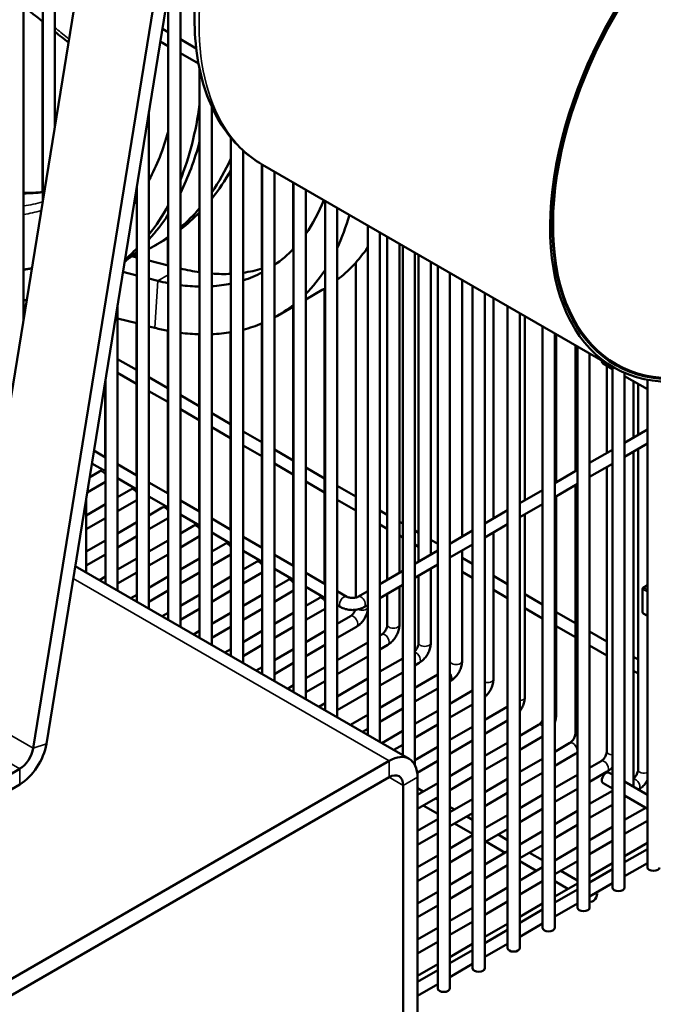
# Model space of a CAD drawing. Header units: inches. Extents: x 1 to 237, y 4 to 150.
# Tile 176 of 237: x 191.15 to 197.33, y 75.09 to 84.71. Entities that reach past the tile are written whole.
import ezdxf

# ---------------------------------------------------------------- set-up
doc = ezdxf.new("R2010")
doc.units = ezdxf.units.IN
doc.header["$LTSCALE"] = 7
doc.header["$MEASUREMENT"] = 0
doc.layers.add('Visible (ANSI)', color=7, linetype='Continuous', lineweight=50)
doc.layers.add('Visible Narrow (ANSI)', color=7, linetype='Continuous', lineweight=35)

msp = doc.modelspace()

# ---------------------------------------------------------------- linework, layer by layer
at = {"layer": 'Visible (ANSI)'}
for p, q in [((191.4895, 83.6761), (191.4895, 92.7273)), ((190.5697, 78.0039), (192.5834, 90.4214)), ((191.4066, 77.6396), (193.4203, 90.0572)), ((193.2905, 90.0132), (191.2768, 77.5957)), ((191.3714, 82.9477), (191.3714, 86.779)), ((191.1833, 81.7877), (191.1833, 86.4552)), ((192.7144, 78.782), (192.7144, 85.7042)), ((192.5963, 78.8502), (192.5963, 84.9759)), ((191.3673, 84.6937), (191.3673, 83.0269)), ((192.5389, 84.6222), (192.5963, 84.5891)), ((192.5187, 84.4975), (192.5963, 84.4527)), ((192.7144, 84.5209), (192.8696, 84.4313)), ((192.7144, 84.3845), (192.8919, 84.2821)), ((192.9025, 78.6734), (192.9025, 84.2284)), ((193.0206, 78.6052), (193.0206, 83.8631)), ((192.4082, 78.9588), (192.4082, 83.8158)), ((193.2088, 78.4966), (193.2088, 83.5582)), ((193.3269, 78.4284), (193.3269, 83.4342)), ((193.5109, 83.2987), (193.5109, 82.2785)), ((193.515, 78.3198), (193.515, 83.2963)), ((196.9476, 81.3145), (193.5182, 83.2945)), ((193.2047, 83.236), (193.2047, 82.2286)), ((193.6331, 78.2516), (193.6331, 83.2281)), ((193.8172, 83.1218), (193.8172, 82.4714)), ((193.8212, 78.143), (193.8212, 83.1195)), ((192.2901, 79.027), (192.2901, 83.0875)), ((193.9393, 78.0748), (193.9393, 83.0513)), ((194.1274, 77.9662), (194.1274, 82.9427)), ((192.8985, 82.8249), (192.8985, 82.2449)), ((194.2455, 77.898), (194.2455, 82.8745)), ((194.545, 82.7016), (194.545, 77.7251)), ((194.6631, 82.6334), (194.6631, 77.6569)), ((192.4665, 82.5056), (192.546, 82.5516)), ((192.5923, 82.5793), (192.5923, 82.3125)), ((194.7358, 82.5914), (194.7358, 79.2411)), ((194.854, 82.5233), (194.854, 79.3093)), ((194.8866, 82.5044), (194.8866, 77.5279)), ((195.0047, 82.4362), (195.0047, 77.4326)), ((192.2901, 82.3893), (192.2386, 82.4023)), ((192.286, 82.4159), (192.286, 82.3903)), ((192.5963, 82.3115), (192.4082, 82.3593)), ((194.4296, 82.3411), (194.4296, 79.0679)), ((195.0421, 82.4146), (195.0421, 79.4179)), ((195.1602, 82.3465), (195.1602, 79.4861)), ((192.2901, 82.2131), (192.1539, 82.2477)), ((195.2281, 82.3073), (195.2281, 75.2488)), ((195.3462, 82.2391), (195.3462, 75.2488)), ((195.3483, 82.2378), (195.3483, 79.5947)), ((192.4934, 82.1614), (192.4082, 82.1831)), ((195.4664, 82.1697), (195.4664, 79.6629)), ((193.9393, 81.9788), (194.1011, 82.0722)), ((194.1234, 82.0854), (194.1234, 79.2014)), ((195.5696, 82.1101), (195.5696, 75.446)), ((195.6877, 82.0419), (195.6877, 75.446)), ((195.7726, 81.9929), (195.7726, 79.8397)), ((191.1833, 81.9274), (191.204, 81.9155)), ((192.102, 79.1356), (192.102, 81.9274)), ((193.6627, 81.8191), (193.8212, 81.9106)), ((193.8172, 81.9083), (193.8172, 79.3782)), ((195.9111, 81.9129), (195.9111, 75.6431)), ((196.0293, 81.8447), (196.0293, 75.6431)), ((191.1833, 81.7911), (191.1838, 81.7908)), ((192.2901, 81.7459), (192.102, 81.7936)), ((192.286, 81.7469), (192.286, 80.2622)), ((193.5109, 81.7443), (193.5109, 79.555)), ((196.0789, 81.8161), (196.0789, 80.0165)), ((192.464, 81.7017), (192.4082, 81.7159)), ((192.5923, 81.673), (192.5923, 80.0854)), ((193.2047, 81.6577), (193.2047, 79.7318)), ((196.2527, 81.7157), (196.2527, 75.8403)), ((192.8985, 81.6384), (192.8985, 79.9086)), ((196.3708, 81.6475), (196.3708, 75.8403)), ((196.3851, 81.6393), (196.3851, 80.1933)), ((196.5732, 81.5306), (196.5732, 80.3019)), ((196.5942, 81.5185), (196.5942, 76.0375)), ((192.102, 81.397), (192.286, 81.2908)), ((196.7123, 81.4503), (196.7123, 76.0375)), ((196.9676, 81.3491), (196.9464, 81.3614)), ((196.9357, 81.2988), (196.8434, 81.3521)), ((196.8794, 81.3313), (196.8794, 80.4787)), ((196.9357, 81.3213), (196.9357, 76.2347)), ((191.9798, 81.1741), (191.9798, 80.439)), ((191.9838, 79.2038), (191.9838, 81.1991)), ((192.102, 81.2607), (192.286, 81.1544)), ((192.4082, 81.2202), (192.5923, 81.114)), ((197.0539, 81.2613), (197.0539, 76.2347)), ((197.2773, 81.1016), (197.0539, 81.2306)), ((197.1408, 81.1804), (197.1408, 80.6296)), ((197.2773, 81.1939), (197.2773, 76.4319)), ((192.4082, 81.0839), (192.5923, 80.9776)), ((197.1857, 81.1545), (197.1857, 80.6555)), ((192.7144, 81.0434), (192.8985, 80.9372)), ((192.7144, 80.9071), (192.8985, 80.8008)), ((193.0206, 80.8666), (193.2047, 80.7604)), ((193.0206, 80.7303), (193.2047, 80.624)), ((193.3269, 80.6898), (193.5109, 80.5836)), ((197.0539, 80.5794), (197.2773, 80.7084)), ((191.8708, 80.502), (191.9838, 80.4367)), ((193.3269, 80.5535), (193.5109, 80.4472)), ((193.6331, 80.513), (193.8172, 80.4068)), ((196.7123, 80.3822), (196.9357, 80.5112)), ((197.0539, 80.443), (197.2773, 80.572)), ((197.1857, 80.5191), (197.1857, 77.3869)), ((197.1408, 80.4932), (197.1408, 77.2332)), ((191.8506, 80.3773), (191.9838, 80.3003)), ((192.102, 80.3685), (192.2901, 80.2599)), ((193.6331, 80.3767), (193.8172, 80.2704)), ((193.9393, 80.3362), (194.1234, 80.23)), ((196.3708, 80.185), (196.5942, 80.314)), ((196.7123, 80.2458), (196.9357, 80.3748)), ((196.8794, 80.3423), (196.8794, 77.5637)), ((191.9258, 80.299), (191.8288, 80.243)), ((192.102, 80.2321), (192.2901, 80.1235)), ((191.9838, 80.1961), (191.8044, 80.0925)), ((192.232, 80.1222), (192.102, 80.0471)), ((192.4082, 80.1917), (192.5963, 80.0831)), ((193.9393, 80.1999), (194.1234, 80.0936)), ((194.2455, 80.1594), (194.4296, 80.0532)), ((196.0293, 79.9878), (196.2527, 80.1168)), ((196.3708, 80.0486), (196.5942, 80.1776)), ((196.5732, 80.1655), (196.5732, 77.7405)), ((191.7957, 79.3124), (191.7957, 80.039)), ((192.2901, 80.0193), (192.102, 79.9107)), ((192.4082, 80.0553), (192.5963, 79.9467)), ((192.7144, 80.0149), (192.9025, 79.9063)), ((194.2455, 80.0231), (194.4296, 79.9168)), ((196.3851, 80.0569), (196.3851, 77.9173)), ((191.9838, 79.9789), (191.7957, 79.8703)), ((192.5383, 79.9454), (192.4082, 79.8703)), ((194.6631, 79.9184), (194.7358, 79.8764)), ((195.6877, 79.7906), (195.9111, 79.9196)), ((196.0293, 79.8514), (196.2527, 79.9804)), ((191.9838, 79.8425), (191.7957, 79.7339)), ((192.5963, 79.8425), (192.4082, 79.7339)), ((192.7144, 79.8785), (192.9025, 79.7699)), ((193.0206, 79.8381), (193.2088, 79.7295)), ((196.0789, 79.8801), (196.0789, 78.0941)), ((192.2901, 79.8021), (192.102, 79.6935)), ((192.8445, 79.7686), (192.7144, 79.6935)), ((194.6631, 79.782), (194.7358, 79.74)), ((194.854, 79.8082), (194.8866, 79.7894)), ((195.6877, 79.6543), (195.9111, 79.7833)), ((192.2901, 79.6657), (192.102, 79.5571)), ((192.9025, 79.6657), (192.7144, 79.5571)), ((193.0206, 79.7017), (193.2088, 79.5931)), ((193.3269, 79.6613), (193.515, 79.5527)), ((194.854, 79.6718), (194.8866, 79.653)), ((195.0047, 79.7212), (195.0421, 79.6996)), ((195.1602, 79.6314), (195.2281, 79.5922)), ((195.3462, 79.5935), (195.5696, 79.7225)), ((195.7726, 79.7033), (195.7726, 78.2709)), ((191.9838, 79.6253), (191.7957, 79.5167)), ((192.5963, 79.6253), (192.4082, 79.5167)), ((193.1507, 79.5918), (193.0206, 79.5167)), ((195.0047, 79.5848), (195.0421, 79.5632)), ((195.3462, 79.4571), (195.5696, 79.5861)), ((191.9838, 79.4889), (191.7957, 79.3803)), ((192.2901, 79.4485), (192.102, 79.3399)), ((192.5963, 79.4889), (192.4082, 79.3803)), ((192.9025, 79.4485), (192.7144, 79.3399)), ((193.2088, 79.4889), (193.0206, 79.3803)), ((193.3269, 79.5249), (193.515, 79.4163)), ((193.6331, 79.4845), (193.8212, 79.3759)), ((195.0047, 79.3963), (195.2281, 79.5253)), ((195.1602, 79.495), (195.1679, 79.4905)), ((195.3483, 79.4583), (195.3483, 78.4477)), ((195.4664, 79.5265), (195.4664, 78.4477)), ((195.4664, 79.4546), (195.5696, 79.395)), ((194.9494, 77.4916), (191.688, 79.3746)), ((193.4569, 79.415), (193.3269, 79.3399)), ((193.6331, 79.3481), (193.8212, 79.2395)), ((195.0047, 79.2599), (195.2281, 79.3889)), ((195.1602, 79.3497), (195.1602, 78.6245)), ((195.3462, 79.3876), (195.3483, 79.3864)), ((191.9838, 79.2717), (191.925, 79.2377)), ((192.2901, 79.3121), (192.102, 79.2035)), ((192.5963, 79.2717), (192.4082, 79.1631)), ((192.9025, 79.3121), (192.7144, 79.2035)), ((193.2088, 79.2717), (193.0206, 79.1631)), ((193.515, 79.3121), (193.3269, 79.2035)), ((193.9393, 79.3077), (194.1274, 79.1991)), ((194.6631, 79.1991), (194.8866, 79.3281)), ((195.0421, 79.2815), (195.0421, 78.6245)), ((195.4664, 79.3182), (195.5696, 79.2586)), ((195.7726, 79.2778), (195.9111, 79.1978)), ((193.7632, 79.2382), (193.6331, 79.1631)), ((193.9393, 79.1713), (194.1274, 79.0627)), ((194.6631, 79.0627), (194.8866, 79.1917)), ((194.854, 79.1729), (194.854, 78.8013)), ((197.2288, 78.9234), (197.2288, 79.1528)), ((197.235, 79.1636), (197.2773, 79.188)), ((192.2901, 79.0949), (192.2313, 79.0609)), ((192.5963, 79.1353), (192.4082, 79.0267)), ((192.9025, 79.0949), (192.7144, 78.9863)), ((193.2088, 79.1353), (193.0206, 79.0267)), ((193.515, 79.0949), (193.3269, 78.9863)), ((193.8212, 79.1353), (193.6331, 79.0267)), ((194.0694, 79.0614), (193.9393, 78.9863)), ((194.2455, 79.1309), (194.3413, 79.0756)), ((194.4493, 79.0756), (194.545, 79.1309)), ((194.7358, 79.1047), (194.7358, 78.8013)), ((195.7726, 79.1414), (195.9111, 79.0614)), ((196.0789, 79.101), (196.2527, 79.0006)), ((192.9025, 78.9585), (192.7144, 78.8499)), ((193.515, 78.9585), (193.3269, 78.8499)), ((194.1274, 78.9585), (193.9393, 78.8499)), ((194.2455, 78.9945), (194.2822, 78.9733)), ((194.5083, 78.9733), (194.545, 78.9945)), ((196.0789, 78.9646), (196.2527, 78.8642)), ((192.5963, 78.9181), (192.5375, 78.8841)), ((193.2088, 78.9181), (193.0206, 78.8095)), ((193.8212, 78.9181), (193.6331, 78.8095)), ((194.3756, 78.8846), (194.2455, 78.8095)), ((196.3851, 78.9242), (196.5732, 78.8156)), ((197.235, 78.9125), (197.2773, 78.8882)), ((193.2088, 78.7817), (193.0206, 78.6731)), ((193.8212, 78.7817), (193.6331, 78.6731)), ((194.4347, 78.7823), (194.2455, 78.6731)), ((196.3851, 78.7878), (196.5732, 78.6792)), ((192.9025, 78.7413), (192.8437, 78.7073)), ((193.515, 78.7413), (193.3269, 78.6327)), ((194.1274, 78.7413), (193.9393, 78.6327)), ((194.6819, 78.7078), (194.6631, 78.697)), ((196.7123, 78.7352), (196.8794, 78.6388)), ((193.515, 78.6049), (193.3269, 78.4963)), ((194.1274, 78.6049), (193.9393, 78.4963)), ((194.545, 78.6288), (194.2455, 78.4559)), ((194.7409, 78.6055), (194.6631, 78.5606)), ((196.7123, 78.5989), (196.8794, 78.5024)), ((193.2088, 78.5645), (193.1499, 78.5305)), ((193.8212, 78.5645), (193.6331, 78.4559)), ((194.545, 78.4924), (194.2455, 78.3195)), ((197.1408, 78.4879), (197.1857, 78.462)), ((193.515, 78.3877), (193.4562, 78.3537)), ((193.8212, 78.4281), (193.6331, 78.3195)), ((194.1274, 78.3877), (193.9393, 78.2791)), ((194.8866, 78.4724), (194.6631, 78.3434)), ((195.0471, 78.4287), (195.0047, 78.4042)), ((194.8866, 78.336), (194.6631, 78.207)), ((195.2281, 78.3159), (195.0047, 78.187)), ((197.1408, 78.3515), (197.1857, 78.3256)), ((193.8212, 78.2109), (193.7624, 78.1769)), ((194.1274, 78.2513), (193.9393, 78.1427)), ((194.545, 78.2752), (194.2455, 78.1023)), ((195.3534, 78.2519), (195.3462, 78.2478)), ((194.545, 78.1388), (194.2455, 77.9659)), ((194.8866, 78.1188), (194.6631, 77.9898)), ((195.2281, 78.1796), (195.0047, 78.0506)), ((195.5696, 78.1595), (195.3462, 78.0305)), ((194.1274, 78.0341), (194.0686, 78.0001)), ((195.5696, 78.0231), (195.3462, 77.8942)), ((195.9068, 78.0006), (195.6877, 77.8741)), ((194.545, 77.9216), (194.3749, 77.8233)), ((194.8866, 77.9824), (194.6631, 77.8534)), ((195.2281, 77.9623), (195.0047, 77.8334)), ((195.2281, 77.826), (195.0047, 77.697)), ((195.5696, 77.8059), (195.3462, 77.6769)), ((195.9111, 77.8667), (195.6877, 77.7377)), ((196.213, 77.8238), (196.0293, 77.7177)), ((194.545, 77.7852), (194.493, 77.7551)), ((194.8866, 77.7652), (194.6811, 77.6465)), ((196.2527, 77.7103), (196.0293, 77.5813)), ((194.8866, 77.6288), (194.7992, 77.5783)), ((195.5696, 77.6695), (195.3462, 77.5406)), ((195.9111, 77.6495), (195.6877, 77.5205)), ((196.5192, 77.647), (196.3708, 77.5613)), ((195.2281, 77.6087), (195.0047, 77.4798)), ((195.9111, 77.5131), (195.6877, 77.3841)), ((196.5783, 77.5447), (196.3708, 77.4249)), ((182.2279, 70.241), (194.7526, 77.4721)), ((195.2281, 77.4724), (195.0279, 77.3568)), ((195.5696, 77.4523), (195.3462, 77.3233)), ((196.2527, 77.4931), (196.0293, 77.3641)), ((196.8254, 77.4702), (196.7123, 77.4049)), ((191.1452, 77.3959), (190.1113, 76.799)), ((196.2527, 77.3567), (196.0293, 77.2277)), ((196.5942, 77.3367), (196.3708, 77.2077)), ((196.8845, 77.3679), (196.7123, 77.2685)), ((196.9357, 77.3374), (196.9025, 77.3566)), ((182.2279, 70.0802), (194.7526, 77.3114)), ((191.1452, 77.2429), (190.1113, 76.6459)), ((194.8918, 73.7925), (194.8918, 77.231)), ((195.031, 73.7871), (195.031, 77.3114)), ((195.2281, 77.2551), (195.031, 77.1413)), ((195.5696, 77.3159), (195.3462, 77.187)), ((195.9111, 77.2959), (195.6877, 77.1669)), ((196.9357, 77.201), (196.8434, 77.2544)), ((197.2773, 77.1402), (197.0539, 77.2692)), ((195.031, 77.2063), (195.0872, 77.1738)), ((195.9111, 77.1595), (195.6877, 77.0305)), ((196.2527, 77.1395), (196.0293, 77.0105)), ((196.5942, 77.2003), (196.3708, 77.0713)), ((196.9357, 77.1803), (196.7123, 77.0513)), ((197.2773, 77.0039), (197.0539, 77.1329)), ((197.1907, 77.1911), (197.19, 77.1907)), ((195.2281, 77.1188), (195.031, 77.0049)), ((195.0872, 77.0374), (195.2281, 76.9561)), ((195.2053, 77.1056), (195.2281, 77.0925)), ((195.5696, 77.0987), (195.3462, 76.9697)), ((196.9357, 77.0439), (196.7123, 76.9149)), ((197.0719, 77.1225), (197.0539, 77.1121)), ((195.3462, 77.0243), (195.3934, 76.997)), ((195.5696, 76.9623), (195.3462, 76.8334)), ((195.9111, 76.9423), (195.6877, 76.8133)), ((196.2527, 77.0031), (196.0293, 76.8741)), ((196.5942, 76.9831), (196.3708, 76.8541)), ((197.26, 77.0139), (197.0539, 76.8949)), ((195.2281, 76.9015), (195.031, 76.7877)), ((195.3934, 76.8606), (195.5696, 76.7589)), ((195.5115, 76.9288), (195.5696, 76.8953)), ((196.5942, 76.8467), (196.3708, 76.7177)), ((197.2773, 76.8875), (197.0539, 76.7585)), ((195.2281, 76.7652), (195.031, 76.6513)), ((195.5696, 76.7451), (195.3462, 76.6161)), ((195.6877, 76.8271), (195.6997, 76.8202)), ((195.9111, 76.8059), (195.6877, 76.6769)), ((195.8178, 76.752), (195.9111, 76.6981)), ((196.2527, 76.7859), (196.0293, 76.6569)), ((196.9357, 76.8267), (196.7123, 76.6977)), ((195.6997, 76.6838), (195.8878, 76.5752)), ((196.2527, 76.6495), (196.0293, 76.5205)), ((196.9357, 76.6903), (196.7123, 76.5613)), ((197.2773, 76.6702), (197.0539, 76.5412)), ((195.5696, 76.6087), (195.3462, 76.4798)), ((195.9111, 76.5887), (195.6877, 76.4597)), ((196.124, 76.5752), (196.2527, 76.5009)), ((196.5942, 76.6295), (196.3708, 76.5005)), ((197.0539, 76.4816), (197.2773, 76.6106)), ((195.2281, 76.5479), (195.031, 76.4341)), ((196.0293, 76.4935), (196.194, 76.3984)), ((196.5942, 76.4931), (196.3708, 76.3641)), ((196.9357, 76.4731), (196.7123, 76.3441)), ((197.0539, 76.3452), (197.2773, 76.4742)), ((195.2281, 76.4116), (195.031, 76.2977)), ((195.5696, 76.3915), (195.3462, 76.2625)), ((195.9111, 76.4523), (195.6877, 76.3233)), ((196.2527, 76.4323), (196.0293, 76.3033)), ((196.4302, 76.3984), (196.5942, 76.3037)), ((196.7123, 76.2844), (196.9357, 76.4134)), ((196.2527, 76.2959), (196.0293, 76.1669)), ((196.3708, 76.2963), (196.5002, 76.2216)), ((196.5942, 76.2759), (196.3708, 76.1469)), ((196.7123, 76.1481), (196.9357, 76.2771)), ((195.2281, 76.1943), (195.031, 76.0805)), ((195.5696, 76.2551), (195.3462, 76.1261)), ((195.9111, 76.2351), (195.6877, 76.1061)), ((196.3708, 76.0873), (196.5942, 76.2163)), ((195.9111, 76.0987), (195.6877, 75.9697)), ((196.2527, 76.0787), (196.0293, 75.9497)), ((196.3708, 75.9509), (196.5942, 76.0799)), ((196.7123, 76.0992), (196.7141, 76.0981)), ((195.2281, 76.058), (195.031, 75.9441)), ((195.5696, 76.0379), (195.3462, 75.9089)), ((196.0293, 75.8901), (196.2527, 76.0191)), ((195.5696, 75.9015), (195.3462, 75.7725)), ((195.9111, 75.8815), (195.6877, 75.7525)), ((196.0293, 75.7537), (196.2527, 75.8827)), ((195.2281, 75.8407), (195.031, 75.7269)), ((195.6877, 75.6929), (195.9111, 75.8219)), ((195.2281, 75.7044), (195.031, 75.5905)), ((195.6877, 75.5565), (195.9111, 75.6855)), ((195.5696, 75.6843), (195.3462, 75.5553)), ((195.3462, 75.4957), (195.5696, 75.6247)), ((195.2281, 75.4871), (195.031, 75.3733)), ((195.031, 75.3137), (195.2281, 75.4275)), ((195.3462, 75.3593), (195.5696, 75.4883)), ((195.031, 75.1773), (195.2281, 75.2911))]:
    msp.add_line(p, q, dxfattribs=at)
for centre, start, end in [((197.2413, 79.1528), 120, 180), ((197.2413, 78.9234), 180, 240)]:
    msp.add_arc(centre, 0.0125, start, end, dxfattribs=at)
for centre, major_axis, start_param, end_param in [((198.4476, 83.9126), (-1.5, -2.5981), 2.489286, 6.784901), ((198.4476, 83.9126), (1.485, 2.5721), 5.632232, 9.924273), ((198.4476, 83.9126), (-1.48, -2.5634), 2.491096, 6.781507), ((189.4898, 86.4162), (2.2812, -3.9512), 0.77638, 0.816653), ((189.4898, 86.4162), (-2.4375, 4.2219), 3.565697, 3.785538), ((189.4898, 86.4162), (2.2812, -3.9512), 0.345023, 0.512158), ((189.5694, 86.4622), (2.4375, -4.2219), 0.363622, 0.527528), ((190.029, 86.7275), (2.4375, -4.2219), 0.265491, 0.388947), ((190.1085, 86.7734), (2.4375, -4.2219), 0.220771, 0.332906), ((189.4898, 86.4162), (2.2812, -3.9512), 0.247939, 0.265726), ((191.8384, 85.2403), (1.7175, -2.9748), 0.259658, 0.429942), ((189.4898, 86.4162), (2.4375, -4.2219), 0.224176, 0.33708), ((189.5694, 86.4622), (2.4375, -4.2219), 0.182205, 0.286479), ((190.029, 86.7275), (2.4375, -4.2219), 0.107719, 0.200199), ((190.1085, 86.7734), (2.4375, -4.2219), 0.071711, 0.15965), ((191.7252, 85.175), (1.9375, -3.3558), 0.382242, 0.51494), ((190.029, 86.7275), (2.4375, -4.2219), 6.259546, 6.337973), ((190.1085, 86.7734), (2.4375, -4.2219), 0, 0.020842), ((189.5694, 86.4622), (2.4375, -4.2219), 0.069471, 0.124213), ((189.4898, 86.4162), (2.4375, -4.2219), 0.106915, 0.162759), ((190.029, 86.7275), (2.4375, -4.2219), 6.196923, 6.213204), ((191.8384, 85.2403), (1.7175, -2.9748), 0.046004, 0.169623), ((192.1636, 85.4281), (1.9375, -3.3558), 0.077649, 0.268027), ((192.0503, 85.3627), (1.7175, -2.9748), 6.207513, 6.221451), ((189.4986, 86.4213), (2.2812, -3.9512), 6.047185, 6.076709), ((189.4898, 86.4162), (2.2812, -3.9512), 6.050401, 6.079768), ((192.0503, 85.3627), (-1.7175, 2.9748), 2.633119, 2.71467), ((192.0503, 85.3627), (1.7175, -2.9748), 5.90873, 5.994938), ((192.0503, 85.3627), (1.7175, -2.9748), 6.051149, 6.145043), ((191.8384, 85.2403), (1.7175, -2.9748), 6.157387, 6.259622), ((191.7252, 85.175), (1.9375, -3.3558), 0.155465, 0.283606), ((191.8384, 85.2403), (-1.7175, 2.9748), 2.629229, 2.673515), ((191.8384, 85.2403), (1.7175, -2.9748), 6.006124, 6.09722), ((191.8384, 85.2403), (1.7175, -2.9748), 5.866751, 5.951269), ((192.1636, 85.4281), (1.9375, -3.3558), 0, 0.013692), ((189.4898, 86.4162), (2.4375, -4.2219), 6.011329, 6.02142), ((191.7252, 85.175), (1.9375, -3.3558), 6.268026, 6.368769), ((191.7252, 85.175), (1.9375, -3.3558), 6.122108, 6.209592), ((191.7252, 85.175), (-1.9375, 3.3558), 2.629229, 2.67973), ((191.7252, 85.175), (1.9375, -3.3558), 5.867155, 5.941927), ((191.7252, 85.175), (1.9375, -3.3558), 5.990237, 6.069938), ((198.4264, 83.9248), (-1.48, -2.5634), 6.052203, 6.283185), ((196.8729, 81.4033), (-0.0295, -0.0511), 5.445956, 6.283185), ((191.1452, 77.5511), (0.1887, 0.3269), 3.926991, 5.294061), ((191.1452, 77.5511), (-0.095, -0.1645), 0.785398, 2.152468), ((194.7526, 77.1507), (0.1969, 0.341), 5.497787, 7.068583), ((194.7526, 77.1507), (0.0984, 0.1705), 5.497787, 7.068583), ((196.8729, 77.3055), (0.0295, 0.0511), 0, 3.141593), ((197.0817, 77.2332), (0.0591, 0), 5.924866, 6.283185), ((197.3363, 76.4319), (0.0591, 0), 3.141593, 6.283185), ((196.7436, 76.1493), (-0.0295, -0.0511), 6.221362, 8.996235), ((196.9948, 76.2347), (0.0591, 0), 3.141593, 6.283185), ((196.6533, 76.0375), (0.0591, 0), 3.141593, 6.283185), ((196.3117, 75.8403), (0.0591, 0), 3.141593, 6.283185), ((195.9702, 75.6431), (0.0591, 0), 3.141593, 6.283185), ((195.6287, 75.446), (0.0591, 0), 3.141593, 6.283185), ((195.2871, 75.2488), (0.0591, 0), 3.141593, 6.283185)]:
    msp.add_ellipse(centre, major_axis=major_axis, ratio=0.57735, start_param=start_param, end_param=end_param, dxfattribs=at)
for points, knots in [([(193.5182, 83.2945), (193.3578, 83.3871), (193.2216, 83.5206), (193.0067, 83.8576), (192.931, 84.0642), (192.8464, 84.5353), (192.8416, 84.8028), (192.906, 85.3657), (192.9757, 85.6612), (193.1813, 86.2486), (193.3169, 86.5405), (193.64, 87.0924), (193.8274, 87.3525), (194.2363, 87.8159), (194.4579, 88.0191), (194.9156, 88.3479), (195.1517, 88.4732), (195.6152, 88.6285), (195.843, 88.6592), (196.2222, 88.6203), (196.379, 88.571), (196.5182, 88.4906)], [3.926991, 3.926991, 3.926991, 3.926991, 4.218626, 4.218626, 4.526784, 4.526784, 4.852815, 4.852815, 5.181199, 5.181199, 5.508189, 5.508189, 5.834575, 5.834575, 6.161641, 6.161641, 6.490079, 6.490079, 6.815511, 6.815511, 7.068583, 7.068583, 7.068583, 7.068583]), ([(191.9496, 80.3201), (191.9481, 80.3183), (191.9466, 80.3166), (191.941, 80.3106), (191.937, 80.3069), (191.9305, 80.3019), (191.928, 80.3003), (191.9258, 80.299)], [2.6471527, 2.6471527, 2.6471527, 2.6471527, 2.7356749, 2.7356749, 2.9733388, 2.9733388, 3.1415927, 3.1415927, 3.1415927, 3.1415927]), ([(192.2558, 80.1433), (192.2543, 80.1415), (192.2528, 80.1398), (192.2473, 80.1338), (192.2432, 80.1301), (192.2367, 80.1251), (192.2342, 80.1235), (192.232, 80.1222)], [2.6471527, 2.6471527, 2.6471527, 2.6471527, 2.7356749, 2.7356749, 2.9733388, 2.9733388, 3.1415927, 3.1415927, 3.1415927, 3.1415927]), ([(192.5621, 79.9665), (192.5606, 79.9647), (192.5591, 79.963), (192.5535, 79.957), (192.5494, 79.9533), (192.543, 79.9483), (192.5405, 79.9467), (192.5383, 79.9454)], [2.6471527, 2.6471527, 2.6471527, 2.6471527, 2.7356749, 2.7356749, 2.9733388, 2.9733388, 3.1415927, 3.1415927, 3.1415927, 3.1415927]), ([(192.8683, 79.7897), (192.8668, 79.7879), (192.8653, 79.7862), (192.8597, 79.7802), (192.8556, 79.7765), (192.8492, 79.7715), (192.8467, 79.7699), (192.8445, 79.7686)], [2.6471527, 2.6471527, 2.6471527, 2.6471527, 2.7356749, 2.7356749, 2.9733388, 2.9733388, 3.1415927, 3.1415927, 3.1415927, 3.1415927]), ([(193.1745, 79.6129), (193.173, 79.6111), (193.1715, 79.6094), (193.166, 79.6034), (193.1619, 79.5997), (193.1554, 79.5947), (193.1529, 79.5931), (193.1507, 79.5918)], [2.6471527, 2.6471527, 2.6471527, 2.6471527, 2.7356749, 2.7356749, 2.9733388, 2.9733388, 3.1415927, 3.1415927, 3.1415927, 3.1415927]), ([(193.4807, 79.4361), (193.4793, 79.4343), (193.4777, 79.4326), (193.4722, 79.4266), (193.4681, 79.4229), (193.4617, 79.4179), (193.4591, 79.4163), (193.4569, 79.415)], [2.6471527, 2.6471527, 2.6471527, 2.6471527, 2.7356749, 2.7356749, 2.9733388, 2.9733388, 3.1415927, 3.1415927, 3.1415927, 3.1415927]), ([(193.787, 79.2593), (193.7855, 79.2575), (193.784, 79.2558), (193.7784, 79.2498), (193.7743, 79.2461), (193.7679, 79.2411), (193.7654, 79.2395), (193.7632, 79.2382)], [2.6471527, 2.6471527, 2.6471527, 2.6471527, 2.7356749, 2.7356749, 2.9733388, 2.9733388, 3.1415927, 3.1415927, 3.1415927, 3.1415927]), ([(194.0932, 79.0825), (194.0917, 79.0807), (194.0902, 79.079), (194.0846, 79.073), (194.0806, 79.0693), (194.0741, 79.0643), (194.0716, 79.0627), (194.0694, 79.0614)], [2.6471527, 2.6471527, 2.6471527, 2.6471527, 2.7356749, 2.7356749, 2.9733388, 2.9733388, 3.1415927, 3.1415927, 3.1415927, 3.1415927]), ([(194.3413, 79.0756), (194.344, 79.0741), (194.3475, 79.0724), (194.3559, 79.0692), (194.361, 79.0677), (194.3725, 79.0652), (194.3789, 79.0643), (194.3924, 79.0634), (194.3995, 79.0635), (194.4131, 79.0645), (194.4197, 79.0655), (194.4316, 79.0682), (194.4368, 79.0699), (194.4444, 79.073), (194.4471, 79.0744), (194.4493, 79.0756)], [1.570796, 1.570796, 1.570796, 1.570796, 1.77752, 1.77752, 2.000981, 2.000981, 2.240036, 2.240036, 2.48801, 2.48801, 2.735675, 2.735675, 2.973339, 2.973339, 3.141593, 3.141593, 3.141593, 3.141593]), ([(194.2822, 78.9733), (194.2956, 78.9656), (194.31, 78.9597), (194.34, 78.9509), (194.3556, 78.948), (194.3873, 78.9451), (194.4033, 78.9451), (194.435, 78.948), (194.4506, 78.9509), (194.4806, 78.9597), (194.4949, 78.9656), (194.5083, 78.9733)], [1.570796, 1.570796, 1.570796, 1.570796, 1.884956, 1.884956, 2.199115, 2.199115, 2.513274, 2.513274, 2.827433, 2.827433, 3.141593, 3.141593, 3.141593, 3.141593]), ([(194.4232, 78.9469), (194.4217, 78.9426), (194.4198, 78.9382), (194.4146, 78.9277), (194.4111, 78.9216), (194.4033, 78.9103), (194.3991, 78.9051), (194.3909, 78.8962), (194.3868, 78.8925), (194.3803, 78.8875), (194.3778, 78.8859), (194.3756, 78.8846)], [2.065154, 2.065154, 2.065154, 2.065154, 2.240036, 2.240036, 2.48801, 2.48801, 2.735675, 2.735675, 2.973339, 2.973339, 3.141593, 3.141593, 3.141593, 3.141593]), ([(194.545, 78.9468), (194.5442, 78.9419), (194.5432, 78.9369), (194.5383, 78.9169), (194.533, 78.9019), (194.5197, 78.873), (194.5117, 78.8591), (194.4933, 78.8332), (194.483, 78.8211), (194.4604, 78.7995), (194.4481, 78.79), (194.4347, 78.7823)], [1.78364, 1.78364, 1.78364, 1.78364, 1.884956, 1.884956, 2.199115, 2.199115, 2.513274, 2.513274, 2.827433, 2.827433, 3.141593, 3.141593, 3.141593, 3.141593]), ([(194.7358, 78.8013), (194.7358, 78.7982), (194.7356, 78.7943), (194.7341, 78.7854), (194.7328, 78.7802), (194.7292, 78.7691), (194.7268, 78.763), (194.7208, 78.7509), (194.7173, 78.7448), (194.7096, 78.7335), (194.7054, 78.7283), (194.6971, 78.7194), (194.693, 78.7157), (194.6866, 78.7107), (194.6841, 78.7091), (194.6819, 78.7078)], [1.570796, 1.570796, 1.570796, 1.570796, 1.77752, 1.77752, 2.000981, 2.000981, 2.240036, 2.240036, 2.48801, 2.48801, 2.735675, 2.735675, 2.973339, 2.973339, 3.141593, 3.141593, 3.141593, 3.141593]), ([(194.854, 78.8013), (194.854, 78.7858), (194.8519, 78.7704), (194.8445, 78.7401), (194.8392, 78.7251), (194.8259, 78.6962), (194.8179, 78.6823), (194.7995, 78.6564), (194.7892, 78.6443), (194.7666, 78.6227), (194.7543, 78.6132), (194.7409, 78.6055)], [1.570796, 1.570796, 1.570796, 1.570796, 1.884956, 1.884956, 2.199115, 2.199115, 2.513274, 2.513274, 2.827433, 2.827433, 3.141593, 3.141593, 3.141593, 3.141593]), ([(195.0421, 78.6245), (195.0421, 78.6214), (195.0418, 78.6175), (195.0403, 78.6086), (195.0391, 78.6034), (195.0355, 78.5923), (195.033, 78.5862), (195.0271, 78.5741), (195.0235, 78.568), (195.0158, 78.5567), (195.0116, 78.5515), (195.0065, 78.546), (195.0056, 78.5451), (195.0047, 78.5441)], [1.570796, 1.570796, 1.570796, 1.570796, 1.77752, 1.77752, 2.000981, 2.000981, 2.240036, 2.240036, 2.48801, 2.48801, 2.735675, 2.735675, 2.788717, 2.788717, 2.788717, 2.788717]), ([(195.1602, 78.6245), (195.1602, 78.609), (195.1581, 78.5936), (195.1508, 78.5633), (195.1455, 78.5483), (195.1321, 78.5194), (195.1241, 78.5055), (195.1058, 78.4796), (195.0955, 78.4675), (195.0728, 78.4459), (195.0605, 78.4364), (195.0471, 78.4287)], [1.570796, 1.570796, 1.570796, 1.570796, 1.884956, 1.884956, 2.199115, 2.199115, 2.513274, 2.513274, 2.827433, 2.827433, 3.141593, 3.141593, 3.141593, 3.141593]), ([(195.3483, 78.4477), (195.3483, 78.4446), (195.348, 78.4407), (195.347, 78.4346), (195.3466, 78.4328), (195.3462, 78.4308)], [1.5707963, 1.5707963, 1.5707963, 1.5707963, 1.77752, 1.77752, 1.8645774, 1.8645774, 1.8645774, 1.8645774]), ([(195.4664, 78.4477), (195.4664, 78.4322), (195.4643, 78.4168), (195.457, 78.3865), (195.4517, 78.3715), (195.4384, 78.3426), (195.4303, 78.3287), (195.412, 78.3028), (195.4017, 78.2907), (195.3791, 78.2691), (195.3667, 78.2596), (195.3534, 78.2519)], [1.570796, 1.570796, 1.570796, 1.570796, 1.884956, 1.884956, 2.199115, 2.199115, 2.513274, 2.513274, 2.827433, 2.827433, 3.141593, 3.141593, 3.141593, 3.141593]), ([(195.7726, 78.2709), (195.7726, 78.2554), (195.7706, 78.24), (195.7632, 78.2097), (195.7579, 78.1947), (195.7446, 78.1658), (195.7366, 78.1519), (195.7182, 78.126), (195.7079, 78.1139), (195.6937, 78.1003), (195.6908, 78.0977), (195.6877, 78.0951)], [1.570796, 1.570796, 1.570796, 1.570796, 1.884956, 1.884956, 2.199115, 2.199115, 2.513274, 2.513274, 2.827433, 2.827433, 2.907759, 2.907759, 2.907759, 2.907759]), ([(196.0789, 78.0941), (196.0789, 78.0786), (196.0768, 78.0632), (196.0694, 78.0329), (196.0641, 78.0179), (196.0508, 77.989), (196.0428, 77.9751), (196.0322, 77.9601), (196.0307, 77.9581), (196.0293, 77.9561)], [1.5707963, 1.5707963, 1.5707963, 1.5707963, 1.8849556, 1.8849556, 2.1991149, 2.1991149, 2.5132741, 2.5132741, 2.5621869, 2.5621869, 2.5621869, 2.5621869]), ([(196.3851, 77.9173), (196.3851, 77.9018), (196.383, 77.8864), (196.3771, 77.8619), (196.3742, 77.8527), (196.3708, 77.8436)], [1.5707963, 1.5707963, 1.5707963, 1.5707963, 1.8849556, 1.8849556, 2.0779413, 2.0779413, 2.0779413, 2.0779413]), ([(196.2527, 77.8685), (196.2502, 77.8639), (196.2475, 77.8594), (196.2407, 77.8495), (196.2365, 77.8443), (196.2282, 77.8354), (196.2241, 77.8317), (196.2177, 77.8267), (196.2152, 77.8251), (196.213, 77.8238)], [2.3010854, 2.3010854, 2.3010854, 2.3010854, 2.4880104, 2.4880104, 2.7356749, 2.7356749, 2.9733388, 2.9733388, 3.1415927, 3.1415927, 3.1415927, 3.1415927]), ([(196.5732, 77.7405), (196.5732, 77.7374), (196.5729, 77.7335), (196.5715, 77.7246), (196.5702, 77.7194), (196.5666, 77.7083), (196.5642, 77.7022), (196.5582, 77.6901), (196.5547, 77.684), (196.5469, 77.6727), (196.5427, 77.6675), (196.5345, 77.6586), (196.5304, 77.6549), (196.5239, 77.6499), (196.5214, 77.6483), (196.5192, 77.647)], [1.570796, 1.570796, 1.570796, 1.570796, 1.77752, 1.77752, 2.000981, 2.000981, 2.240036, 2.240036, 2.48801, 2.48801, 2.735675, 2.735675, 2.973339, 2.973339, 3.141593, 3.141593, 3.141593, 3.141593]), ([(196.8794, 77.5637), (196.8794, 77.5606), (196.8791, 77.5567), (196.8777, 77.5478), (196.8764, 77.5426), (196.8728, 77.5315), (196.8704, 77.5254), (196.8644, 77.5133), (196.8609, 77.5072), (196.8531, 77.4959), (196.849, 77.4907), (196.8407, 77.4818), (196.8366, 77.4781), (196.8302, 77.4731), (196.8276, 77.4715), (196.8254, 77.4702)], [1.570796, 1.570796, 1.570796, 1.570796, 1.77752, 1.77752, 2.000981, 2.000981, 2.240036, 2.240036, 2.48801, 2.48801, 2.735675, 2.735675, 2.973339, 2.973339, 3.141593, 3.141593, 3.141593, 3.141593]), ([(196.9357, 77.4107), (196.9312, 77.4056), (196.9265, 77.4006), (196.9102, 77.3851), (196.8979, 77.3756), (196.8845, 77.3679)], [2.690264, 2.690264, 2.690264, 2.690264, 2.8274334, 2.8274334, 3.1415927, 3.1415927, 3.1415927, 3.1415927]), ([(197.1857, 77.3869), (197.1857, 77.3838), (197.1854, 77.3799), (197.1839, 77.371), (197.1827, 77.3658), (197.179, 77.3547), (197.1766, 77.3486), (197.1707, 77.3365), (197.1671, 77.3304), (197.1594, 77.3191), (197.1552, 77.3139), (197.1475, 77.3057), (197.1441, 77.3024), (197.1408, 77.2998)], [1.570796, 1.570796, 1.570796, 1.570796, 1.77752, 1.77752, 2.000981, 2.000981, 2.240036, 2.240036, 2.48801, 2.48801, 2.735675, 2.735675, 2.937449, 2.937449, 2.937449, 2.937449]), ([(197.2773, 77.2858), (197.2717, 77.2751), (197.2655, 77.2648), (197.2494, 77.2419), (197.2391, 77.2299), (197.2164, 77.2083), (197.2041, 77.1988), (197.1907, 77.1911)], [2.2756608, 2.2756608, 2.2756608, 2.2756608, 2.5132741, 2.5132741, 2.8274334, 2.8274334, 3.1415927, 3.1415927, 3.1415927, 3.1415927])]:
    msp.add_open_spline(points, degree=3, knots=knots, dxfattribs=at)
for points in [[(191.3714, 84.6904), (191.3086, 84.7413), (191.2459, 84.7922), (191.1833, 84.8431)], [(191.6212, 84.4883), (191.5773, 84.5238), (191.5334, 84.5593), (191.4895, 84.5948)], [(191.3714, 83.0273), (191.3102, 83.0212), (191.2474, 83.0186), (191.1833, 83.0196)], [(195.9111, 78.0034), (195.9096, 78.0023), (195.9081, 78.0014), (195.9068, 78.0006)], [(196.5942, 77.5551), (196.5891, 77.5513), (196.5838, 77.5479), (196.5783, 77.5447)]]:
    msp.add_open_spline(points, degree=3, dxfattribs=at)
at = {"layer": 'Visible Narrow (ANSI)'}
for p, q in [((192.4934, 82.1614), (192.464, 81.7017)), ((192.5963, 82.2208), (192.4934, 82.1614)), ((194.7526, 77.4721), (191.6682, 79.2528)), ((197.2324, 78.9183), (197.2324, 79.1477)), ((197.2324, 79.1477), (197.2773, 79.1218)), ((197.2413, 79.163), (197.2773, 79.1838)), ((197.2773, 79.1422), (197.2413, 79.163)), ((197.2773, 78.8924), (197.2324, 78.9183)), ((190.5697, 78.0039), (191.2768, 77.5957)), ((190.4381, 77.8042), (191.1452, 77.3959)), ((191.2768, 77.5957), (191.4066, 77.6396)), ((194.7526, 77.3114), (194.7526, 77.4721)), ((191.1452, 77.3959), (191.1452, 77.2429)), ((194.8918, 77.231), (194.7526, 77.3114)), ((195.031, 77.3114), (194.8918, 77.231))]:
    msp.add_line(p, q, dxfattribs=at)
for centre, major_axis, start_param, end_param in [((195.0182, 85.8926), (1.5, 2.5981), 0, 3.141593), ((189.9173, 86.6631), (2, -3.4641), 5.961838, 6.037726), ((189.681, 86.5266), (2, -3.4641), 6.057726, 6.137178), ((189.6208, 86.4919), (2.0303, -3.5167), 6.073164, 6.146353), ((191.9553, 80.2478), (-0.0295, 0.0511), 4.746387, 6.283185), ((192.2616, 80.071), (-0.0295, 0.0511), 4.746387, 6.283185), ((192.5678, 79.8942), (-0.0295, 0.0511), 4.746387, 6.283185), ((192.874, 79.7174), (-0.0295, 0.0511), 4.746387, 6.283185), ((193.1802, 79.5406), (-0.0295, 0.0511), 4.746387, 6.283185), ((193.4865, 79.3638), (-0.0295, 0.0511), 4.746387, 6.283185), ((193.7927, 79.187), (-0.0295, 0.0511), 4.746387, 6.283185), ((197.2413, 79.1528), (-0.0125, 0), 0, 0.785398), ((197.2413, 79.1528), (0.0063, 0.0108), 0.785398, 2.356194), ((197.2413, 79.1528), (-0.0062, 0.0108), 5.497787, 6.283185), ((194.0989, 79.0102), (-0.0295, 0.0511), 4.746387, 6.283185), ((194.3118, 79.0245), (-0.0295, -0.0511), 3.141593, 6.283185), ((194.4788, 79.0245), (0.0295, -0.0511), 0, 3.141593), ((194.4887, 78.9781), (0.0591, 0), 4.030644, 5.979096), ((194.4052, 78.8334), (-0.0295, 0.0511), 3.141593, 6.283185), ((197.2413, 78.9234), (-0.0125, 0), 0, 0.785398), ((197.2413, 78.9234), (-0.0062, -0.0108), 5.497787, 6.283185), ((194.7949, 78.8013), (-0.0591, 0), 0, 3.141593), ((194.7114, 78.6566), (-0.0295, 0.0511), 3.141593, 6.283185), ((195.1011, 78.6245), (-0.0591, 0), 0, 3.141593), ((195.0176, 78.4798), (0.0295, -0.0511), 0, 2.671503), ((195.4074, 78.4477), (-0.0591, 0), 0, 3.141593), ((195.3238, 78.303), (0.0295, -0.0511), 0, 1.791265), ((195.7136, 78.2709), (0.0591, 0), 4.259212, 6.283185), ((196.0198, 78.0941), (0.0591, 0), 4.873091, 6.283185), ((195.9363, 77.9494), (-0.0295, 0.0511), 6.143962, 6.283185), ((196.326, 77.9173), (0.0591, 0), 5.572395, 6.283185), ((196.2425, 77.7726), (-0.0295, 0.0511), 5.25199, 6.283185), ((196.6323, 77.7405), (-0.0591, 0), 0, 0.870665), ((196.5487, 77.5958), (-0.0295, 0.0511), 3.141593, 6.283185), ((196.9385, 77.5637), (-0.0591, 0), 0, 1.524296), ((196.855, 77.419), (-0.0295, 0.0511), 3.141593, 6.283185), ((197.2447, 77.3869), (-0.0591, 0), 0, 2.15478), ((197.1612, 77.2422), (-0.0295, 0.0511), 3.141593, 6.008627)]:
    msp.add_ellipse(centre, major_axis=major_axis, ratio=0.57735, start_param=start_param, end_param=end_param, dxfattribs=at)
msp.add_open_spline([(191.6266, 84.5214), (191.6214, 84.5257), (191.6162, 84.5299), (191.6111, 84.5342), (191.5897, 84.5517), (191.5687, 84.5691), (191.5479, 84.5862), (191.5282, 84.6025), (191.5087, 84.6185), (191.4895, 84.6344)], degree=3, knots=[0.29242819, 0.29242819, 0.29242819, 0.29242819, 0.3, 0.3, 0.3, 0.33146473, 0.33146473, 0.33146473, 0.36131964, 0.36131964, 0.36131964, 0.36131964], dxfattribs=at)

doc.saveas('drawing.dxf')
